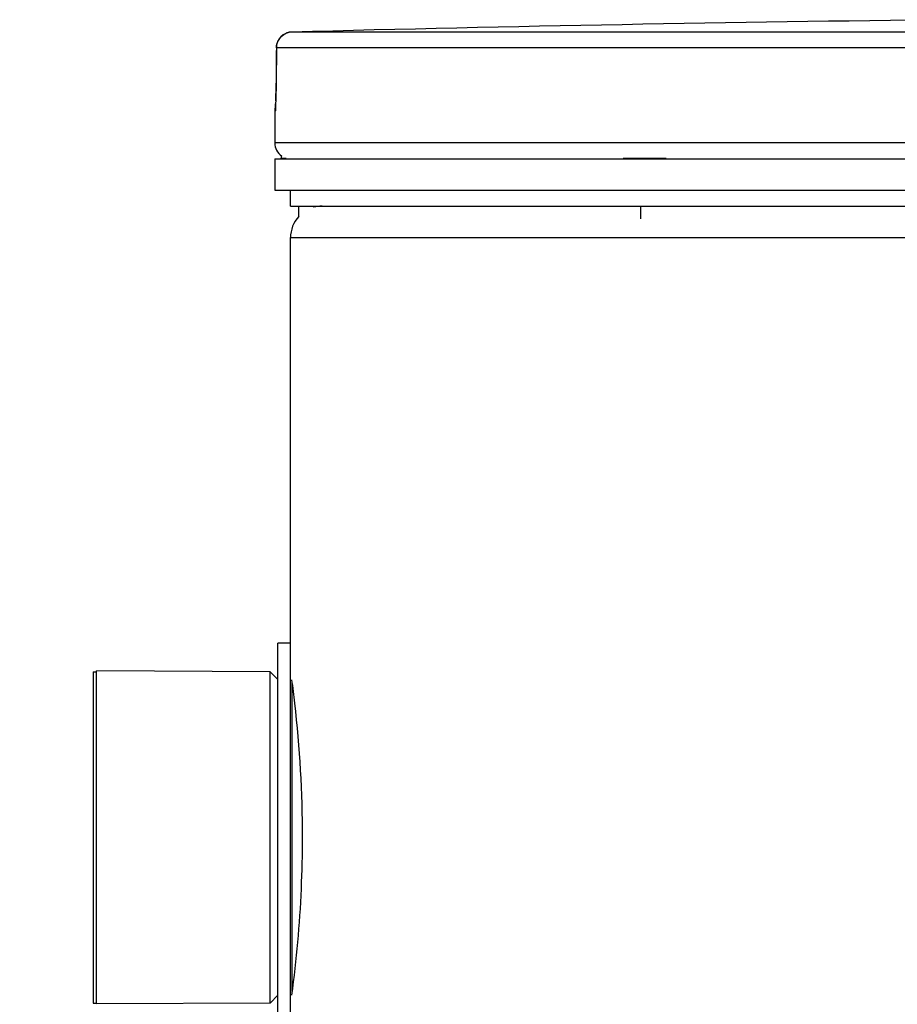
# Model space of a CAD drawing. Header units: millimetres. Extents: x 0 to 420, y 0 to 297.
# Tile 28 of 34: x 334.25 to 337.86, y 258 to 262.05. Entities that reach past the tile are written whole.
import ezdxf

# ---------------------------------------------------------------- set-up
doc = ezdxf.new("R2010")
doc.units = ezdxf.units.MM
doc.header["$LTSCALE"] = 23.1
doc.layers.get('0').update_dxf_attribs({"linetype": 'CONTINUOUS'})
doc.layers.add('01_GLOBAL', color=7, linetype='CONTINUOUS')
doc.layers.add('AXES_REF', color=7, linetype='CONTINUOUS')

msp = doc.modelspace()

# ---------------------------------------------------------------- linework, layer by layer
at = {"color": 9, "linetype": 'Continuous'}
for p, q in [((339.9878, 262.0024), (335.3701, 262.0024)), ((335.3069, 261.9374), (335.3059, 261.7913)), ((335.3069, 261.9374), (335.3068, 261.9378)), ((339.9845, 261.9374), (335.3069, 261.9374)), ((335.3059, 261.7913), (335.3059, 261.7916)), ((335.3014, 261.6772), (335.3002, 261.6772)), ((345.1802, 261.5457), (335.3002, 261.5457)), ((335.3262, 261.4833), (335.3473, 261.4833)), ((336.735, 261.4833), (336.9126, 261.4833)), ((335.3717, 258.0513), (335.3717, 259.3201))]:
    msp.add_line(p, q, dxfattribs=at)
at = {"color": 7, "linetype": 'Continuous'}
for p, q in [((335.3068, 261.9378), (335.3066, 261.9174)), ((335.3066, 261.9174), (335.3066, 261.9069)), ((335.3066, 261.9069), (335.3058, 261.785)), ((335.3053, 261.7526), (335.3051, 261.7428)), ((335.3055, 261.7629), (335.3053, 261.7526)), ((335.3057, 261.7738), (335.3055, 261.7629)), ((335.3058, 261.785), (335.3057, 261.7738)), ((335.3037, 261.7047), (335.3034, 261.6996)), ((335.304, 261.7107), (335.3037, 261.7047)), ((335.3043, 261.7175), (335.304, 261.7107)), ((335.3045, 261.7252), (335.3043, 261.7175)), ((335.3048, 261.7336), (335.3045, 261.7252)), ((335.3051, 261.7428), (335.3048, 261.7336)), ((335.3002, 261.6772), (335.3002, 261.5457)), ((335.3027, 261.6895), (335.3026, 261.6886)), ((335.3032, 261.6961), (335.3027, 261.6895)), ((335.3034, 261.6996), (335.3032, 261.6961)), ((335.3002, 261.4807), (335.3002, 261.3507)), ((335.3002, 261.4807), (345.1802, 261.4807)), ((335.3262, 261.4807), (335.3262, 261.4833)), ((335.3002, 261.3507), (345.1802, 261.3507)), ((335.3652, 261.2857), (335.3652, 261.3507)), ((335.3652, 261.2857), (345.1152, 261.2857)), ((335.399, 261.2431), (335.399, 261.2857)), ((335.4614, 261.2812), (335.4614, 261.2857)), ((336.8078, 261.2337), (336.8078, 261.2857)), ((335.3132, 257.8862), (335.3132, 259.4852)), ((335.3652, 259.4852), (335.3132, 259.4852)), ((335.3652, 257.8862), (335.3652, 259.4852)), ((334.5657, 258), (334.5657, 259.3715)), ((335.2807, 259.3682), (334.5657, 259.3715)), ((335.2807, 258.0032), (335.2807, 259.3682)), ((335.3132, 259.3357), (335.2807, 259.3682)), ((335.3132, 258.0357), (335.2807, 258.0032)), ((335.2807, 258.0032), (334.5657, 258))]:
    msp.add_line(p, q, dxfattribs=at)
msp.add_circle((340.2402, 238.3667), 19.656, dxfattribs=at)
for centre, radius, start, end in [((340.2402, 74.3132), 187.7523, 90.655481, 91.486375), ((335.3718, 261.9374), 0.065, 91.4864, 179.6289), ((335.3652, 261.6772), 0.065, 163.0533, 180), ((335.3652, 261.5457), 0.065, 180, 235.7356), ((335.3431, 261.4833), 0.0169, 148.6217, 180)]:
    msp.add_arc(centre, radius, start, end, dxfattribs=at)
at = {"color": 9, "linetype": 'Continuous'}
for centre, radius, start, end in [((335.373, 261.9348), 0.0677, 112.0165, 113.769), ((335.3728, 261.9351), 0.0674, 106.6749, 112.0212), ((335.3725, 261.9362), 0.0662, 102.7775, 106.6743), ((335.3722, 261.9377), 0.0648, 99.3134, 102.7775), ((335.3717, 261.9406), 0.0618, 91.5404, 99.3514), ((333.0867, 261.8018), 2.2193, 357.851, 359.7284)]:
    msp.add_arc(centre, radius, start, end, dxfattribs=at)
msp.add_open_spline([(335.3069, 261.9374), (335.3069, 261.961), (335.324, 261.9872), (335.3457, 261.9968)], degree=3, dxfattribs=at)
for points, knots in [([(335.3044, 261.7186), (335.304, 261.7084), (335.2995, 261.6994), (335.305, 261.6773), (335.3014, 261.6772)], [0, 0, 0, 0, 0.738699, 1, 1, 1, 1]), ([(335.3014, 261.6772), (335.3014, 261.6792), (335.3016, 261.6833), (335.3022, 261.6873), (335.3026, 261.6893)], [0, 0, 0, 0, 0.497733, 1, 1, 1, 1])]:
    msp.add_open_spline(points, degree=3, knots=knots, dxfattribs=at)
at = {"color": 7, "linetype": 'Continuous'}
for points, knots in [([(335.3697, 259.3352), (335.374, 259.303), (335.4007, 259.0876), (335.4132, 258.8703), (335.4132, 258.6857)], [0, 0, 0, 0, 0.149703, 1, 1, 1, 1]), ([(335.4132, 258.6857), (335.4132, 258.6152), (335.4085, 258.3981), (335.3891, 258.1815), (335.3697, 258.0362)], [0, 0, 0, 0, 0.324773, 1, 1, 1, 1])]:
    msp.add_open_spline(points, degree=3, knots=knots, dxfattribs=at)
at = {"layer": '01_GLOBAL', "color": 7, "linetype": 'Continuous'}
msp.add_line((335.3652, 259.4852), (335.3652, 261.1557), dxfattribs=at)
at = {"layer": '01_GLOBAL', "color": 9, "linetype": 'Continuous'}
msp.add_line((335.3652, 261.1557), (345.1152, 261.1557), dxfattribs=at)
at = {"layer": '01_GLOBAL', "color": 7, "linetype": 'Continuous'}
for start, end in [(90, 105.0766), (137.755, 180)]:
    msp.add_arc((335.4952, 261.1557), 0.13, start, end, dxfattribs=at)
at = {"layer": 'AXES_REF', "color": 7, "linetype": 'Continuous'}
for p, q in [((334.5527, 259.3682), (334.5527, 258.0032)), ((334.5527, 259.3682), (334.5657, 259.3682)), ((334.5527, 258.0032), (334.5657, 258.0032))]:
    msp.add_line(p, q, dxfattribs=at)

doc.saveas('drawing.dxf')
